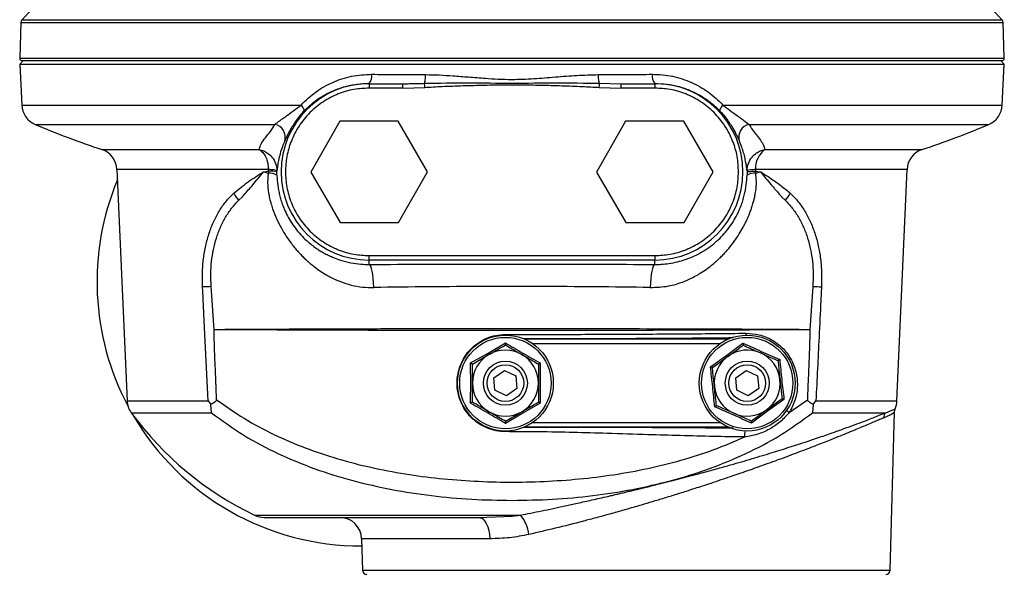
# Model space of a CAD drawing. Header units: millimetres. Extents: x 265 to 1951, y 68 to 1428.
# Tile 33 of 38: x 1127 to 1351, y 806 to 931. Entities that reach past the tile are written whole.
import ezdxf

# ---------------------------------------------------------------- set-up
doc = ezdxf.new("R2010")
doc.units = ezdxf.units.MM

msp = doc.modelspace()

# ---------------------------------------------------------------- linework, layer by layer
at = {"color": 7, "linetype": 'Continuous', "lineweight": 25}
for p, q in [((1127.01, 930.13), (1126.73, 922.02)), ((1350.69, 922.02), (1350.41, 930.13)), ((1127.51, 921.5), (1126.77, 920.7)), ((1126.77, 920.7), (1127.18, 911.38)), ((1126.77, 920.7), (1238.71, 920.7)), ((1238.71, 920.7), (1350.64, 920.7)), ((1350.64, 920.7), (1349.91, 921.5)), ((1350.24, 911.38), (1350.64, 920.7)), ((1206.21, 916.28), (1213.84, 916.22)), ((1206.21, 916.28), (1206.21, 916.22)), ((1206.21, 916.22), (1206.21, 915.22)), ((1206.21, 916.22), (1213.84, 916.22)), ((1258.61, 916.33), (1263.57, 916.22)), ((1263.57, 916.22), (1271.21, 916.28)), ((1263.57, 916.22), (1271.21, 916.22)), ((1271.21, 916.28), (1271.21, 916.22)), ((1271.21, 916.22), (1271.21, 915.22)), ((1213.84, 915.22), (1206.21, 915.22)), ((1213.84, 915.22), (1218.87, 915.39)), ((1258.55, 915.39), (1263.57, 915.22)), ((1271.21, 915.22), (1263.57, 915.22)), ((1199.54, 907.68), (1192.93, 896.16)), ((1212.82, 907.72), (1199.54, 907.68)), ((1219.49, 896.24), (1212.82, 907.72)), ((1264.54, 907.68), (1257.93, 896.16)), ((1277.82, 907.72), (1264.54, 907.68)), ((1284.49, 896.24), (1277.82, 907.72)), ((1148.85, 896.73), (1151.14, 844.19)), ((1182.2, 896.2), (1183.31, 896.37)), ((1182.2, 896.2), (1183.26, 895.93)), ((1183.31, 896.37), (1183.26, 895.93)), ((1183.31, 896.37), (1183.31, 896.73)), ((1185.23, 896.45), (1185.13, 896.52)), ((1185.23, 896.51), (1185.23, 896.45)), ((1185.23, 896.16), (1185.23, 896.45)), ((1185.24, 895.46), (1185.23, 896.16)), ((1192.93, 896.16), (1199.6, 884.68)), ((1212.88, 884.72), (1219.49, 896.24)), ((1257.93, 896.16), (1264.6, 884.68)), ((1277.88, 884.72), (1284.49, 896.24)), ((1292.19, 896.16), (1292.18, 895.46)), ((1292.29, 896.52), (1292.19, 896.45)), ((1292.19, 896.45), (1292.19, 896.51)), ((1292.19, 896.45), (1292.19, 896.2)), ((1292.19, 896.2), (1292.19, 896.16)), ((1294.11, 896.73), (1294.11, 896.37)), ((1294.11, 896.37), (1294.15, 895.93)), ((1294.11, 896.37), (1295.22, 896.2)), ((1294.15, 895.93), (1295.22, 896.2)), ((1326.27, 844.19), (1328.57, 896.73)), ((1176.54, 889.74), (1177.4, 890.55)), ((1300.02, 890.55), (1300.88, 889.74)), ((1199.6, 884.68), (1212.88, 884.72)), ((1264.6, 884.68), (1277.88, 884.72)), ((1206.21, 877.17), (1271.21, 877.17)), ((1206.21, 876.17), (1206.21, 877.17)), ((1271.21, 876.17), (1206.21, 876.17)), ((1206.21, 875.16), (1206.21, 876.17)), ((1271.21, 877.17), (1271.21, 876.17)), ((1271.21, 875.16), (1271.21, 876.17)), ((1170.95, 860.34), (1170.28, 870.2)), ((1307.13, 870.17), (1306.47, 860.34)), ((1171.75, 860.34), (1170.95, 860.34)), ((1171.75, 860.34), (1171.75, 860.34)), ((1306.47, 860.34), (1305.67, 860.34)), ((1305.67, 860.34), (1305.67, 860.34)), ((1233.26, 855.04), (1237.21, 857.35)), ((1287.56, 854.58), (1291.24, 857.29)), ((1229.29, 852.77), (1233.26, 855.04)), ((1283.85, 851.9), (1287.56, 854.58)), ((1234.6, 849.43), (1236.97, 851.08)), ((1236.97, 851.08), (1239.58, 849.84)), ((1289.6, 849.43), (1291.97, 851.08)), ((1291.97, 851.08), (1294.58, 849.84)), ((1234.83, 846.56), (1234.6, 849.43)), ((1239.58, 849.84), (1239.82, 846.96)), ((1289.83, 846.56), (1289.6, 849.43)), ((1294.58, 849.84), (1294.82, 846.96)), ((1239.82, 846.96), (1237.44, 845.32)), ((1294.82, 846.96), (1292.44, 845.32)), ((1237.44, 845.32), (1234.83, 846.56)), ((1292.44, 845.32), (1289.83, 846.56)), ((1300.57, 844.49), (1296.86, 841.82)), ((1301.76, 841.52), (1305.89, 844.43)), ((1169.58, 844.19), (1170.21, 843.35)), ((1170.33, 841.45), (1170.21, 843.35)), ((1245.13, 843.62), (1241.16, 841.36)), ((1307.21, 843.35), (1307.09, 841.45)), ((1307.21, 843.35), (1307.84, 844.19)), ((1325.68, 841.61), (1325.85, 842.37)), ((1241.16, 841.36), (1237.21, 839.05)), ((1296.86, 841.82), (1293.18, 839.1)), ((1307.09, 841.45), (1323.61, 841.45)), ((1324.73, 805.67), (1325.68, 841.62)), ((1231.07, 817.7), (1238.71, 818)), ((1238.71, 818), (1240.66, 818.19)), ((1204.5, 812.83), (1204.68, 805.67))]:
    msp.add_line(p, q, dxfattribs=at)
at = {"color": 8, "linetype": 'Continuous', "lineweight": 25}
for p, q in [((1127.01, 930.13), (1238.71, 930.13)), ((1127.27, 930.76), (1350.15, 930.76)), ((1238.71, 930.13), (1350.41, 930.13)), ((1126.73, 922.02), (1350.69, 922.02)), ((1127.18, 911.38), (1190.72, 911.38)), ((1286.7, 911.38), (1350.24, 911.38)), ((1130.24, 906.99), (1184.76, 906.99)), ((1292.66, 906.99), (1347.18, 906.99)), ((1145.44, 901.26), (1181.21, 901.26)), ((1296.21, 901.26), (1331.98, 901.26)), ((1183.31, 896.73), (1148.85, 896.73)), ((1328.57, 896.73), (1294.11, 896.73)), ((1237.22, 859.1), (1237.22, 859.26)), ((1241.47, 858.23), (1287.95, 858.23)), ((1243.31, 857.23), (1286.11, 857.23)), ((1151.14, 844.19), (1169.58, 844.19)), ((1307.84, 844.19), (1326.27, 844.19)), ((1152.11, 841.45), (1170.33, 841.45)), ((1287.95, 838.16), (1241.47, 838.16)), ((1286.11, 839.16), (1243.31, 839.16)), ((1237.22, 837.17), (1237.22, 837.3)), ((1180.16, 818.19), (1240.66, 818.19)), ((1233.65, 812.83), (1204.5, 812.83)), ((1204.68, 805.67), (1324.73, 805.67))]:
    msp.add_line(p, q, dxfattribs=at)
at = {"color": 7, "linetype": 'Continuous', "lineweight": 25, "flags": 128}
for points in [[(1190.72, 911.38), (1190.91, 911.15), (1191.07, 910.93), (1191.2, 910.71), (1191.3, 910.51), (1191.36, 910.33), (1191.39, 910.17), (1191.38, 910.04), (1191.33, 909.94)], [(1286.09, 909.94), (1286.04, 910.04), (1286.03, 910.17), (1286.06, 910.33), (1286.12, 910.51), (1286.22, 910.71), (1286.35, 910.93), (1286.51, 911.15), (1286.7, 911.38)], [(1207.28, 869.93), (1207.24, 870.97), (1207.16, 871.95), (1207.05, 872.84), (1206.92, 873.62), (1206.76, 874.26), (1206.59, 874.74), (1206.4, 875.04), (1206.21, 875.16)], [(1271.21, 875.16), (1271.02, 875.04), (1270.83, 874.74), (1270.66, 874.26), (1270.5, 873.62), (1270.37, 872.84), (1270.26, 871.95), (1270.18, 870.97), (1270.13, 869.93)], [(1169.58, 844.19), (1168.84, 859.22), (1168.45, 867.25), (1168.35, 869.34), (1168.32, 869.89), (1168.31, 870.05), (1168.31, 870.1), (1168.31, 870.13)], [(1231.07, 817.7), (1231.56, 817.61), (1232.04, 817.33), (1232.48, 816.88), (1232.87, 816.28), (1233.19, 815.54), (1233.43, 814.7), (1233.59, 813.79), (1233.65, 812.83)]]:
    msp.add_lwpolyline(points, dxfattribs=at)
at = {"color": 7, "linetype": 'Continuous', "lineweight": 25}
for centre, radius in [((1237.21, 848.2), 10.9), ((1237.21, 848.2), 10.39), ((1292.21, 848.2), 10.9), ((1292.21, 848.2), 10.39), ((1237.21, 848.2), 5), ((1237.21, 848.2), 4.17), ((1292.21, 848.2), 5), ((1292.21, 848.2), 4.17)]:
    msp.add_circle(centre, radius, dxfattribs=at)
for centre, radius, start, end in [((1231.52, 837.32), 140, 134.7671, 138.131), ((1245.9, 837.32), 140, 41.869, 45.2329), ((1128.01, 930.1), 1, 138.131, 178), ((1349.41, 930.1), 1, 2, 41.869), ((1127.23, 922), 0.5, 178, 270), ((1350.19, 922), 0.5, 270, 2), ((1204.39, 917.89), 2.44, 318.3415, 11.0756), ((1273.03, 917.89), 2.44, 168.9244, 221.6585), ((1206.21, 896.2), 20.03, 90, 270), ((1271.21, 896.2), 20.03, 270, 90), ((1132.18, 911.6), 5, 182.5, 247.1475), ((1345.24, 911.6), 5, 292.8525, 357.5), ((1212.57, 1102.35), 212, 247.1475, 251.5397), ((1184.17, 904.08), 2.97, 342.7078, 78.4058), ((1293.25, 904.08), 2.97, 101.5942, 197.2922), ((1264.85, 1102.35), 212, 288.4603, 292.8525), ((1143.85, 896.52), 5, 2.5, 71.5397), ((1299.38, 897.04), 5.28, 126.854, 183.2791), ((1333.56, 896.52), 5, 108.4603, 177.5), ((1183.56, 892.77), 3.17, 57.978, 95.2697), ((1183.55, 889.68), 6.7, 75.4791, 92.037), ((1293.86, 892.77), 3.17, 84.7311, 122.0152), ((1204.31, 871.2), 60, 157.3067, 207.9992), ((1182.22, 894.85), 7.65, 207.3222, 221.9822), ((1295.2, 894.85), 7.65, 318.026, 332.693), ((1161.75, 1074.32), 204.3, 271.8394, 272.3938), ((1317.3, 1104.06), 234.11, 267.51, 267.994), ((1237.21, 848.2), 7.5, 60, 120), ((1292.21, 848.2), 7.5, 66.1052, 126.1052), ((1237.21, 848.2), 7.5, 120, 180), ((1237.21, 848.2), 7.5, 0, 60), ((1292.21, 848.2), 7.5, 126.1052, 186.1052), ((1292.21, 848.2), 7.5, 6.1052, 66.1052), ((1292.21, 848.2), 7.5, 306.1052, 6.1052), ((1237.21, 848.2), 7.5, 180, 240), ((1237.21, 848.2), 7.5, 300, 0), ((1292.21, 848.2), 7.5, 186.1052, 246.1052), ((1156.14, 844.41), 5, 182.5, 216.2821), ((1292.21, 848.2), 7.5, 246.1052, 306.1052), ((1321.28, 844.41), 5, 336.0404, 357.5), ((1212.57, 885.83), 75, 216.2821, 244.4028), ((1204.31, 871.2), 60, 210.3808, 270.2194), ((1237.21, 848.2), 7.5, 240, 300), ((1325.25, 840.34), 1.98, 145.8488, 180.6114), ((1182.32, 822.7), 5, 244.4028, 270), ((1199.5, 812.7), 5, 1.5, 90), ((1233.93, 812.65), 8.72, 7.6619, 39.453), ((1205.68, 805.7), 1, 181.5, 270), ((1323.74, 805.7), 1, 270, 358.5)]:
    msp.add_arc(centre, radius, start, end, dxfattribs=at)
at = {"color": 8, "linetype": 'Continuous', "lineweight": 25}
msp.add_arc((1295.19, 859.52), 3.27, 179.9528, 187.5334, dxfattribs=at)
at = {"color": 7, "linetype": 'Continuous', "lineweight": 25}
for points, knots in [([(1127.23, 921.5), (1127.31, 921.5), (1127.49, 921.5), (1128.96, 921.5), (1131.38, 921.5), (1134.91, 921.5), (1139.54, 921.5), (1145.26, 921.5), (1152.02, 921.5), (1159.74, 921.5), (1168.3, 921.5), (1177.56, 921.5), (1187.37, 921.5), (1197.54, 921.5), (1207.9, 921.5), (1218.29, 921.5), (1228.57, 921.5), (1235.37, 921.5), (1238.71, 921.5)], [0, 0, 0, 0, 0.057284, 0.116497, 0.177468, 0.239987, 0.303803, 0.368625, 0.434137, 0.5, 0.565863, 0.631375, 0.696197, 0.760013, 0.822532, 0.883503, 0.942716, 1, 1, 1, 1]), ([(1238.71, 921.5), (1242.05, 921.5), (1248.85, 921.5), (1259.13, 921.5), (1269.52, 921.5), (1279.88, 921.5), (1290.05, 921.5), (1299.85, 921.5), (1309.12, 921.5), (1317.68, 921.5), (1325.4, 921.5), (1332.16, 921.5), (1337.88, 921.5), (1342.51, 921.5), (1346.03, 921.5), (1348.46, 921.5), (1349.93, 921.5), (1350.1, 921.5), (1350.19, 921.5)], [0, 0, 0, 0, 0.057284, 0.116497, 0.177468, 0.239987, 0.303803, 0.368625, 0.434137, 0.5, 0.565863, 0.631375, 0.696197, 0.760013, 0.822532, 0.883503, 0.942716, 1, 1, 1, 1]), ([(1190.72, 911.38), (1191.8, 912.41), (1193.95, 914.49), (1197.88, 916.66), (1202.18, 918.11), (1205.24, 918.28), (1206.78, 918.36)], [0, 0, 0, 0, 0.248738, 0.497606, 0.748347, 1, 1, 1, 1]), ([(1206.78, 918.36), (1208.81, 918.35), (1212.86, 918.32), (1216.99, 918.3), (1219.05, 918.29)], [0, 0, 0, 0, 0.5014913, 1, 1, 1, 1]), ([(1218.81, 916.33), (1218.85, 916.42), (1218.92, 916.61), (1218.99, 917.11), (1219.04, 917.68), (1219.05, 918.09), (1219.05, 918.29)], [0, 0, 0, 0, 0.254201, 0.514036, 0.766329, 1, 1, 1, 1]), ([(1219.05, 918.29), (1220.09, 918.27), (1222.16, 918.23), (1225.43, 918.02), (1228.93, 917.75), (1232.35, 917.47), (1235.64, 917.25), (1237.66, 917.22), (1238.71, 917.2)], [0, 0, 0, 0, 0.159499, 0.319375, 0.499964, 0.694841, 0.840505, 1, 1, 1, 1]), ([(1238.71, 917.2), (1240.36, 917.24), (1243.66, 917.33), (1248.58, 917.76), (1253.49, 918.15), (1256.74, 918.24), (1258.37, 918.29)], [0, 0, 0, 0, 0.249748, 0.500037, 0.750258, 1, 1, 1, 1]), ([(1258.37, 918.29), (1260.43, 918.3), (1264.56, 918.32), (1268.61, 918.35), (1270.64, 918.36)], [0, 0, 0, 0, 0.498613, 1, 1, 1, 1]), ([(1258.61, 916.33), (1258.57, 916.42), (1258.5, 916.61), (1258.43, 917.11), (1258.38, 917.68), (1258.37, 918.09), (1258.37, 918.29)], [0, 0, 0, 0, 0.254193, 0.514016, 0.766308, 1, 1, 1, 1]), ([(1270.64, 918.36), (1271.41, 918.34), (1272.96, 918.31), (1275.97, 917.82), (1279.56, 916.66), (1283.48, 914.48), (1285.63, 912.41), (1286.7, 911.38)], [0, 0, 0, 0, 0.126448, 0.253914, 0.503449, 0.752608, 1, 1, 1, 1]), ([(1191.33, 909.94), (1191.76, 910.37), (1192.73, 911.34), (1194.22, 912.5), (1195.63, 913.42), (1196.69, 914), (1197.45, 914.37), (1198.32, 914.76), (1199.37, 915.16), (1200.7, 915.58), (1202.04, 915.89), (1203.41, 916.12), (1204.82, 916.26), (1205.75, 916.27), (1206.21, 916.28)], [0, 0, 0, 0, 0.110094, 0.248015, 0.342779, 0.415851, 0.467262, 0.497034, 0.587479, 0.671191, 0.748191, 0.835341, 0.919268, 1, 1, 1, 1]), ([(1213.84, 916.22), (1213.94, 916.22), (1214.1, 916.22), (1214.39, 916.22), (1214.82, 916.23), (1215.58, 916.24), (1216.95, 916.26), (1218.08, 916.3), (1218.81, 916.33)], [0, 0, 0, 0, 0.054917, 0.098076, 0.175172, 0.312931, 0.559223, 1, 1, 1, 1]), ([(1218.81, 916.33), (1222.13, 916.38), (1228.76, 916.49), (1238.71, 916.29), (1248.66, 916.49), (1255.29, 916.38), (1258.61, 916.33)], [0, 0, 0, 0, 0.250277, 0.500005, 0.749703, 1, 1, 1, 1]), ([(1218.87, 915.39), (1218.87, 915.49), (1218.85, 915.69), (1218.84, 915.97), (1218.82, 916.2), (1218.82, 916.29), (1218.81, 916.33)], [0, 0, 0, 0, 0.244165, 0.499991, 0.755822, 1, 1, 1, 1]), ([(1258.55, 915.39), (1258.55, 915.49), (1258.57, 915.69), (1258.58, 915.97), (1258.6, 916.2), (1258.6, 916.29), (1258.61, 916.33)], [0, 0, 0, 0, 0.244169, 0.499998, 0.755829, 1, 1, 1, 1]), ([(1271.21, 916.28), (1272.15, 916.25), (1274.02, 916.19), (1276.77, 915.61), (1278.64, 914.96), (1279.75, 914.47), (1280.16, 914.28), (1280.84, 913.94), (1281.82, 913.4), (1282.92, 912.68), (1283.94, 911.92), (1284.76, 911.23), (1285.47, 910.57), (1285.89, 910.14), (1286.09, 909.94)], [0, 0, 0, 0, 0.165878, 0.330356, 0.50368, 0.522245, 0.550005, 0.586967, 0.659674, 0.753127, 0.825584, 0.890888, 0.94903, 1, 1, 1, 1]), ([(1206.21, 915.22), (1205.05, 915.16), (1202.66, 915.04), (1199.11, 913.98), (1195.7, 912.22), (1192.66, 909.75), (1190.59, 907.2), (1189.29, 904.97), (1188.25, 902.68), (1187.4, 899.75), (1187.08, 896.2), (1187.4, 892.65), (1188.42, 889.1), (1190.19, 885.69), (1192.66, 882.65), (1195.2, 880.58), (1197.44, 879.28), (1199.73, 878.24), (1202.66, 877.36), (1205.05, 877.23), (1206.21, 877.17)], [0, 0, 0, 0, 0.058248, 0.119986, 0.18429, 0.249959, 0.315627, 0.347816, 0.380014, 0.441752, 0.5, 0.558248, 0.619986, 0.68429, 0.749959, 0.815627, 0.847816, 0.880014, 0.941752, 1, 1, 1, 1]), ([(1218.87, 915.39), (1220.18, 915.47), (1223.08, 915.63), (1227.63, 915.79), (1232.32, 915.92), (1236.75, 915.99), (1240.95, 915.98), (1245.34, 915.91), (1249.96, 915.78), (1254.43, 915.62), (1257.26, 915.47), (1258.55, 915.39)], [0, 0, 0, 0, 0.09915, 0.219159, 0.34422, 0.454007, 0.553392, 0.662104, 0.785548, 0.902936, 1, 1, 1, 1]), ([(1290.24, 896.2), (1290.17, 897.36), (1290.05, 899.75), (1288.99, 903.3), (1287.23, 906.71), (1284.76, 909.75), (1282.21, 911.81), (1279.98, 913.12), (1277.69, 914.16), (1274.76, 915.04), (1272.37, 915.16), (1271.21, 915.22)], [0, 0, 0, 0, 0.116497, 0.239972, 0.36858, 0.499917, 0.631255, 0.695633, 0.760028, 0.883503, 1, 1, 1, 1]), ([(1184.76, 906.99), (1184.87, 907.07), (1185.09, 907.22), (1185.5, 907.53), (1186, 907.9), (1186.65, 908.38), (1187.66, 909.11), (1189.02, 910.09), (1190.16, 910.96), (1190.72, 911.38)], [0, 0, 0, 0, 0.083642, 0.174598, 0.273025, 0.388457, 0.529567, 0.771753, 1, 1, 1, 1]), ([(1191.33, 909.94), (1190.98, 909.55), (1190.29, 908.78), (1189.39, 907.57), (1188.65, 906.44), (1188.08, 905.43), (1187.44, 904.18), (1187.18, 903.6), (1187, 903.2)], [0, 0, 0, 0, 0.149363, 0.29695, 0.447655, 0.578222, 0.704412, 1, 1, 1, 1]), ([(1286.09, 909.94), (1286.44, 909.55), (1287.13, 908.78), (1288.02, 907.58), (1288.76, 906.45), (1289.34, 905.43), (1289.8, 904.53), (1290.17, 903.74), (1290.34, 903.38), (1290.42, 903.2)], [0, 0, 0, 0, 0.148988, 0.295373, 0.445777, 0.576481, 0.703706, 0.852678, 1, 1, 1, 1]), ([(1286.7, 911.38), (1287.25, 910.96), (1288.39, 910.1), (1289.72, 909.14), (1290.74, 908.41), (1291.72, 907.67), (1292.28, 907.26), (1292.66, 906.99)], [0, 0, 0, 0, 0.227178, 0.469355, 0.59761, 0.727468, 1, 1, 1, 1]), ([(1181.21, 901.26), (1181.33, 901.7), (1181.58, 902.6), (1182.58, 903.95), (1183.81, 905.36), (1184.44, 906.44), (1184.76, 906.99)], [0, 0, 0, 0, 0.248657, 0.498441, 0.74899, 1, 1, 1, 1]), ([(1292.66, 906.99), (1292.89, 906.56), (1293.37, 905.71), (1294.34, 904.55), (1295.24, 903.42), (1295.95, 902.32), (1296.13, 901.6), (1296.21, 901.26)], [0, 0, 0, 0, 0.196332, 0.38786, 0.601682, 0.807092, 1, 1, 1, 1]), ([(1187, 903.2), (1186.82, 902.78), (1186.44, 901.91), (1185.95, 900.32), (1185.59, 898.79), (1185.36, 897.43), (1185.27, 896.78), (1185.23, 896.45)], [0, 0, 0, 0, 0.191386, 0.400269, 0.604685, 0.80155, 1, 1, 1, 1]), ([(1292.19, 896.45), (1292.15, 896.72), (1292.08, 897.25), (1291.91, 898.33), (1291.66, 899.54), (1291.31, 900.86), (1290.88, 902.15), (1290.56, 902.86), (1290.42, 903.2)], [0, 0, 0, 0, 0.1641811, 0.3292081, 0.5000697, 0.6661958, 0.8428898, 1, 1, 1, 1]), ([(1181.21, 901.26), (1181.54, 901.17), (1182.19, 901), (1183.2, 900.45), (1184.22, 899.54), (1185.05, 898.16), (1185.17, 897.06), (1185.23, 896.51)], [0, 0, 0, 0, 0.148665, 0.299124, 0.50213, 0.752148, 1, 1, 1, 1]), ([(1292.19, 896.51), (1292.19, 896.53), (1292.19, 897.07), (1292.4, 898.17), (1293.2, 899.54), (1294.22, 900.45), (1295.22, 901), (1295.88, 901.17), (1296.21, 901.26)], [0, 0, 0, 0, 0.005145, 0.24791, 0.497904, 0.700921, 0.851355, 1, 1, 1, 1]), ([(1175.43, 891.34), (1176.49, 892.22), (1178.6, 893.97), (1181, 895.46), (1182.2, 896.2)], [0, 0, 0, 0, 0.499894, 1, 1, 1, 1]), ([(1177.4, 890.55), (1177.4, 890.55), (1177.4, 890.55), (1177.4, 890.55), (1177.4, 890.56), (1177.41, 890.56), (1177.43, 890.59), (1177.53, 890.7), (1178.3, 891.6), (1179.87, 893.36), (1181.39, 895.21), (1182.2, 896.2)], [0, 0, 0, 0, 0.000009, 0.000082, 0.00028, 0.001034, 0.004017, 0.015821, 0.062694, 0.500142, 1, 1, 1, 1]), ([(1183.26, 895.93), (1183.26, 895.93), (1183.26, 895.93), (1183.26, 895.93), (1183.26, 895.93), (1183.26, 895.93), (1183.26, 895.92), (1183.26, 895.88), (1183.24, 895.71), (1183.2, 895.43), (1183.18, 895.17), (1183.16, 894.96), (1183.14, 894.59), (1183.12, 894.12), (1183.13, 893.53), (1183.15, 892.89), (1183.23, 892.05), (1183.36, 891.2), (1183.5, 890.48), (1183.67, 889.77), (1183.91, 888.89), (1184.37, 887.44), (1185.12, 885.56), (1186.06, 883.7), (1186.92, 882.23), (1187.64, 881.12), (1188.39, 880.07), (1189.14, 879.11), (1189.89, 878.23), (1190.63, 877.42), (1191.41, 876.64), (1192.21, 875.9), (1193, 875.22), (1193.97, 874.46), (1195.09, 873.65), (1196.27, 872.91), (1198.53, 871.66), (1201.29, 870.58), (1204.7, 869.96), (1206.42, 869.94), (1207.28, 869.93)], [0, 0, 0, 0, 0, 0.000003, 0.000012, 0.000044, 0.000169, 0.000662, 0.002625, 0.013801, 0.022248, 0.023054, 0.030045, 0.05093, 0.060063, 0.077207, 0.102568, 0.128701, 0.147696, 0.164595, 0.189617, 0.222912, 0.28758, 0.349442, 0.383127, 0.416279, 0.448348, 0.479243, 0.506532, 0.533647, 0.560607, 0.587426, 0.614122, 0.637509, 0.678702, 0.716142, 0.741101, 0.870758, 0.935307, 1, 1, 1, 1]), ([(1185.13, 896.52), (1184.95, 896.56), (1184.6, 896.64), (1183.74, 896.7), (1183.31, 896.73)], [0, 0, 0, 0, 0.504125, 1, 1, 1, 1]), ([(1270.13, 869.93), (1271.53, 869.97), (1274.03, 870.05), (1277.21, 871.01), (1279.4, 871.96), (1280.74, 872.68), (1281.84, 873.34), (1283, 874.11), (1284.21, 875.04), (1285.21, 875.9), (1285.99, 876.63), (1286.75, 877.39), (1287.48, 878.17), (1287.97, 878.75), (1288.61, 879.52), (1289.38, 880.54), (1290.41, 882.06), (1291.13, 883.3), (1291.59, 884.18), (1291.89, 884.77), (1292.2, 885.42), (1292.49, 886.08), (1292.79, 886.81), (1293.08, 887.58), (1293.33, 888.34), (1293.52, 888.95), (1293.65, 889.43), (1293.77, 889.86), (1293.88, 890.32), (1293.97, 890.78), (1294.07, 891.3), (1294.23, 892.35), (1294.35, 893.9), (1294.22, 895.29), (1294.15, 895.93)], [0, 0, 0, 0, 0.104779, 0.186726, 0.246587, 0.283251, 0.299579, 0.342027, 0.386284, 0.41246, 0.439055, 0.465536, 0.491783, 0.517872, 0.52137, 0.565852, 0.612717, 0.658583, 0.673906, 0.688973, 0.7093, 0.729437, 0.745329, 0.771932, 0.794291, 0.810154, 0.824102, 0.835363, 0.847502, 0.863053, 0.874453, 0.892328, 0.950188, 1, 1, 1, 1]), ([(1271.21, 877.17), (1272.37, 877.23), (1274.76, 877.36), (1278.31, 878.42), (1281.72, 880.18), (1284.76, 882.65), (1286.82, 885.19), (1288.13, 887.43), (1289.17, 889.72), (1290.05, 892.65), (1290.17, 895.04), (1290.24, 896.2)], [0, 0, 0, 0, 0.116497, 0.239972, 0.36858, 0.499917, 0.631255, 0.695633, 0.760028, 0.883503, 1, 1, 1, 1]), ([(1292.19, 896.16), (1292.22, 896.18), (1292.29, 896.22), (1292.69, 896.28), (1293.29, 896.33), (1293.84, 896.36), (1294.11, 896.37)], [0, 0, 0, 0, 0.24694, 0.499991, 0.753047, 1, 1, 1, 1]), ([(1294.11, 896.73), (1293.68, 896.7), (1292.82, 896.64), (1292.47, 896.56), (1292.29, 896.52)], [0, 0, 0, 0, 0.495987, 1, 1, 1, 1]), ([(1295.22, 896.2), (1296.03, 895.21), (1297.04, 893.97), (1298.12, 892.74), (1298.51, 892.28), (1299.01, 891.71), (1299.51, 891.14), (1299.89, 890.7), (1299.99, 890.59), (1300.01, 890.56), (1300.02, 890.55), (1300.02, 890.55), (1300.02, 890.55), (1300.02, 890.55), (1300.02, 890.55), (1300.02, 890.55)], [0, 0, 0, 0, 0.499907, 0.624935, 0.66876, 0.749959, 0.937306, 0.984167, 0.995973, 0.998957, 0.999716, 0.999917, 0.999973, 0.99999, 1, 1, 1, 1]), ([(1295.22, 896.2), (1296, 895.72), (1297.6, 894.74), (1299.86, 893.13), (1301.28, 891.94), (1301.99, 891.35)], [0, 0, 0, 0, 0.325886, 0.665269, 1, 1, 1, 1]), ([(1185.24, 895.46), (1185.25, 895.1), (1185.29, 894.37), (1185.41, 893.26), (1185.59, 892.11), (1185.84, 890.94), (1186.16, 889.76), (1186.55, 888.6), (1187.32, 886.71), (1188.44, 884.68), (1190.02, 882.6), (1191.2, 881.31), (1192.34, 880.26), (1193.38, 879.4), (1194.39, 878.69), (1195.32, 878.11), (1196.18, 877.62), (1197.13, 877.15), (1198.29, 876.64), (1199.93, 876.04), (1202, 875.52), (1204.2, 875.2), (1205.58, 875.17), (1206.21, 875.16)], [0, 0, 0, 0, 0.032273, 0.066849, 0.103946, 0.143741, 0.183887, 0.227998, 0.269001, 0.385711, 0.443267, 0.503123, 0.54117, 0.581249, 0.623457, 0.6511, 0.680908, 0.712894, 0.747068, 0.796952, 0.872981, 0.942824, 1, 1, 1, 1]), ([(1271.21, 875.16), (1271.7, 875.17), (1272.76, 875.18), (1274.49, 875.37), (1276.3, 875.72), (1277.92, 876.2), (1279.32, 876.71), (1280.56, 877.27), (1281.75, 877.9), (1283.07, 878.71), (1284.49, 879.74), (1286.48, 881.5), (1288.18, 883.53), (1289.53, 885.68), (1290.27, 887.15), (1290.81, 888.46), (1291.22, 889.64), (1291.65, 891.21), (1292.04, 893.13), (1292.13, 894.72), (1292.18, 895.46)], [0, 0, 0, 0, 0.044795, 0.097184, 0.159715, 0.214108, 0.251702, 0.296513, 0.337328, 0.37417, 0.43647, 0.494204, 0.611109, 0.668964, 0.728069, 0.767051, 0.809574, 0.854699, 0.932509, 1, 1, 1, 1]), ([(1168.31, 870.13), (1168.28, 871.19), (1168.24, 873.31), (1168.5, 876.44), (1169.01, 879.45), (1169.79, 882.31), (1170.82, 884.96), (1172.12, 887.37), (1173.63, 889.54), (1174.83, 890.74), (1175.43, 891.34)], [0, 0, 0, 0, 0.125086, 0.250294, 0.374652, 0.498643, 0.624023, 0.749351, 0.873705, 1, 1, 1, 1]), ([(1170.28, 870.2), (1170.24, 871.14), (1170.16, 873.03), (1170.34, 875.83), (1170.76, 878.56), (1171.43, 881.17), (1172.35, 883.63), (1173.52, 885.91), (1174.9, 887.98), (1175.99, 889.15), (1176.54, 889.74)], [0, 0, 0, 0, 0.121398, 0.244086, 0.366961, 0.490051, 0.615289, 0.742748, 0.871346, 1, 1, 1, 1]), ([(1300.88, 889.74), (1301.42, 889.15), (1302.51, 887.98), (1303.9, 885.92), (1305.06, 883.64), (1305.98, 881.17), (1306.66, 878.55), (1307.08, 875.82), (1307.26, 873.01), (1307.17, 871.11), (1307.13, 870.17)], [0, 0, 0, 0, 0.1283869, 0.2566752, 0.3832274, 0.5086724, 0.6327, 0.755203, 0.8780813, 1, 1, 1, 1]), ([(1301.99, 891.35), (1302.59, 890.74), (1303.79, 889.54), (1305.3, 887.37), (1306.59, 884.96), (1307.63, 882.3), (1308.41, 879.44), (1308.92, 876.42), (1309.18, 873.29), (1309.13, 871.16), (1309.11, 870.09)], [0, 0, 0, 0, 0.126325, 0.250717, 0.375411, 0.50043, 0.625142, 0.749199, 0.874524, 1, 1, 1, 1]), ([(1206.21, 875.16), (1210.51, 875.18), (1219.11, 875.22), (1232.14, 875.24), (1245.19, 875.24), (1258.26, 875.22), (1266.88, 875.18), (1271.21, 875.16)], [0, 0, 0, 0, 0.200165, 0.399523, 0.598893, 0.798902, 1, 1, 1, 1]), ([(1270.13, 869.93), (1265.95, 869.98), (1257.6, 870.08), (1244.97, 870.15), (1232.36, 870.15), (1219.76, 870.08), (1211.45, 869.98), (1207.28, 869.93)], [0, 0, 0, 0, 0.201199, 0.401307, 0.600435, 0.799647, 1, 1, 1, 1]), ([(1309.11, 870.09), (1309.11, 870.06), (1309.09, 869.76), (1309.04, 868.73), (1308.86, 864.94), (1308.45, 856.61), (1308.08, 849), (1307.84, 844.19)], [0, 0, 0, 0, 0.003864, 0.034466, 0.119632, 0.442059, 1, 1, 1, 1]), ([(1171.53, 844.43), (1171.46, 845.87), (1171.35, 848.54), (1171.19, 852.53), (1171.02, 856.4), (1170.97, 859.03), (1170.95, 860.34)], [0, 0, 0, 0, 0.271417, 0.503636, 0.752712, 1, 1, 1, 1]), ([(1305.67, 860.34), (1301.35, 860.37), (1292.74, 860.41), (1279.47, 860.47), (1266.06, 860.5), (1252.49, 860.53), (1238.8, 860.54), (1225.08, 860.53), (1211.42, 860.5), (1197.94, 860.47), (1184.65, 860.41), (1176.05, 860.37), (1171.75, 860.34)], [0, 0, 0, 0, 0.100449, 0.200337, 0.299739, 0.399184, 0.499198, 0.599508, 0.699814, 0.799981, 0.899866, 1, 1, 1, 1]), ([(1305.67, 860.34), (1304.07, 860.33), (1300.64, 860.3), (1295.42, 860.28), (1290.1, 860.25), (1284.87, 860.23), (1279.57, 860.21), (1274.25, 860.2), (1267.49, 860.18), (1259.21, 860.17), (1249.16, 860.16), (1238.32, 860.16), (1227.04, 860.16), (1215.64, 860.17), (1204.44, 860.19), (1193.44, 860.23), (1182.43, 860.27), (1175.33, 860.31), (1171.75, 860.34)], [0, 0, 0, 0, 0.037365, 0.080116, 0.120409, 0.159178, 0.198811, 0.239682, 0.278267, 0.34911, 0.42276, 0.499218, 0.586469, 0.670053, 0.749969, 0.834601, 0.916594, 1, 1, 1, 1]), ([(1306.47, 860.34), (1306.43, 858.62), (1306.35, 855.17), (1306.12, 849.86), (1305.97, 846.28), (1305.89, 844.43)], [0, 0, 0, 0, 0.324904, 0.650546, 1, 1, 1, 1]), ([(1237.22, 837.17), (1236.5, 837.21), (1235.05, 837.29), (1232.98, 837.95), (1231.06, 838.98), (1229.39, 840.36), (1228.01, 842.04), (1226.99, 843.96), (1226.36, 846.04), (1226.15, 848.2), (1226.36, 850.36), (1226.98, 852.44), (1227.99, 854.36), (1229.36, 856.05), (1231.04, 857.44), (1232.95, 858.47), (1235.04, 859.13), (1236.49, 859.22), (1237.22, 859.26)], [0, 0, 0, 0, 0.062305, 0.12495, 0.187286, 0.249748, 0.312232, 0.374448, 0.436987, 0.499178, 0.561688, 0.624109, 0.686522, 0.749221, 0.811656, 0.874521, 0.937158, 1, 1, 1, 1]), ([(1237.22, 859.26), (1241.81, 859.26), (1251.03, 859.26), (1264.8, 859.32), (1278.49, 859.4), (1287.44, 859.48), (1291.93, 859.53)], [0, 0, 0, 0, 0.248706, 0.4982728, 0.7487031, 1, 1, 1, 1]), ([(1291.93, 859.53), (1292.94, 859.46), (1294.96, 859.33), (1297.8, 858.16), (1300.27, 856.33), (1302.19, 853.85), (1303.4, 850.89), (1303.76, 847.66), (1303.28, 844.39), (1302.27, 842.48), (1301.76, 841.52)], [0, 0, 0, 0, 0.123702, 0.24716, 0.370847, 0.495009, 0.619933, 0.745782, 0.872455, 1, 1, 1, 1]), ([(1233.46, 854.69), (1234.36, 855.22), (1235.66, 855.96), (1236.85, 856.65), (1237.21, 856.86)], [0, 0, 0, 0, 0.699449, 1, 1, 1, 1]), ([(1237.21, 856.86), (1237.21, 856.87), (1237.21, 856.88), (1237.21, 856.99), (1237.21, 857.15), (1237.21, 857.28), (1237.21, 857.35)], [0, 0, 0, 0, 0.230865, 0.499501, 0.749863, 1, 1, 1, 1]), ([(1237.21, 857.35), (1238.52, 856.57), (1241.15, 855.02), (1243.8, 853.52), (1245.13, 852.77)], [0, 0, 0, 0, 0.499536, 1, 1, 1, 1]), ([(1237.21, 856.86), (1237.7, 856.57), (1238.7, 856), (1239.98, 855.26), (1240.74, 854.82), (1240.96, 854.69)], [0, 0, 0, 0, 0.409697, 0.828853, 1, 1, 1, 1]), ([(1287.79, 854.26), (1288.63, 854.87), (1289.84, 855.75), (1290.95, 856.57), (1291.29, 856.81)], [0, 0, 0, 0, 0.699449, 1, 1, 1, 1]), ([(1291.24, 857.29), (1291.24, 857.23), (1291.26, 857.1), (1291.27, 856.94), (1291.28, 856.83), (1291.29, 856.82), (1291.29, 856.81)], [0, 0, 0, 0, 0.250139, 0.500501, 0.769182, 1, 1, 1, 1]), ([(1291.24, 857.29), (1292.62, 856.67), (1295.4, 855.4), (1298.2, 854.19), (1299.6, 853.59)], [0, 0, 0, 0, 0.499536, 1, 1, 1, 1]), ([(1291.29, 856.81), (1291.81, 856.58), (1292.86, 856.11), (1294.21, 855.52), (1295.01, 855.16), (1295.25, 855.06)], [0, 0, 0, 0, 0.409697, 0.828853, 1, 1, 1, 1]), ([(1229.71, 852.53), (1230.2, 852.81), (1231.2, 853.39), (1232.48, 854.13), (1233.24, 854.57), (1233.46, 854.69)], [0, 0, 0, 0, 0.409697, 0.828853, 1, 1, 1, 1]), ([(1240.96, 854.69), (1241.86, 854.17), (1243.16, 853.43), (1244.35, 852.74), (1244.71, 852.53)], [0, 0, 0, 0, 0.699449, 1, 1, 1, 1]), ([(1284.29, 851.71), (1284.75, 852.04), (1285.68, 852.72), (1286.87, 853.59), (1287.58, 854.11), (1287.79, 854.26)], [0, 0, 0, 0, 0.409697, 0.828853, 1, 1, 1, 1]), ([(1295.25, 855.06), (1296.2, 854.63), (1297.57, 854.03), (1298.83, 853.47), (1299.21, 853.3)], [0, 0, 0, 0, 0.6994489, 1, 1, 1, 1]), ([(1299.21, 853.3), (1299.21, 853.31), (1299.22, 853.31), (1299.32, 853.38), (1299.44, 853.48), (1299.55, 853.55), (1299.6, 853.59)], [0, 0, 0, 0, 0.230865, 0.499501, 0.749863, 1, 1, 1, 1]), ([(1299.6, 853.59), (1299.75, 852.07), (1300.05, 849.04), (1300.4, 846.01), (1300.57, 844.49)], [0, 0, 0, 0, 0.499536, 1, 1, 1, 1]), ([(1229.71, 852.53), (1229.7, 852.53), (1229.69, 852.54), (1229.59, 852.6), (1229.45, 852.68), (1229.34, 852.74), (1229.29, 852.77)], [0, 0, 0, 0, 0.230865, 0.499501, 0.749863, 1, 1, 1, 1]), ([(1229.29, 843.62), (1229.3, 845.15), (1229.33, 848.2), (1229.3, 851.25), (1229.29, 852.77)], [0, 0, 0, 0, 0.499536, 1, 1, 1, 1]), ([(1229.71, 848.2), (1229.71, 849.24), (1229.71, 850.74), (1229.71, 852.11), (1229.71, 852.53)], [0, 0, 0, 0, 0.699449, 1, 1, 1, 1]), ([(1244.71, 852.53), (1244.72, 852.53), (1244.73, 852.54), (1244.83, 852.6), (1244.96, 852.68), (1245.08, 852.74), (1245.13, 852.77)], [0, 0, 0, 0, 0.230865, 0.499501, 0.749863, 1, 1, 1, 1]), ([(1244.71, 852.53), (1244.71, 851.96), (1244.71, 850.81), (1244.71, 849.33), (1244.71, 848.45), (1244.71, 848.2)], [0, 0, 0, 0, 0.409697, 0.828853, 1, 1, 1, 1]), ([(1245.13, 852.77), (1245.12, 851.25), (1245.09, 848.2), (1245.12, 845.15), (1245.13, 843.62)], [0, 0, 0, 0, 0.499536, 1, 1, 1, 1]), ([(1284.29, 851.71), (1284.28, 851.71), (1284.27, 851.72), (1284.17, 851.76), (1284.02, 851.83), (1283.9, 851.88), (1283.85, 851.9)], [0, 0, 0, 0, 0.230865, 0.499501, 0.749863, 1, 1, 1, 1]), ([(1284.82, 842.81), (1284.67, 844.32), (1284.37, 847.36), (1284.02, 850.39), (1283.85, 851.9)], [0, 0, 0, 0, 0.499536, 1, 1, 1, 1]), ([(1284.75, 847.4), (1284.64, 848.44), (1284.48, 849.92), (1284.34, 851.29), (1284.29, 851.71)], [0, 0, 0, 0, 0.699449, 1, 1, 1, 1]), ([(1299.21, 853.3), (1299.27, 852.74), (1299.39, 851.59), (1299.55, 850.12), (1299.64, 849.25), (1299.67, 849)], [0, 0, 0, 0, 0.409697, 0.828853, 1, 1, 1, 1]), ([(1299.67, 849), (1299.78, 847.96), (1299.94, 846.47), (1300.08, 845.1), (1300.13, 844.69)], [0, 0, 0, 0, 0.699449, 1, 1, 1, 1]), ([(1229.71, 843.87), (1229.71, 844.44), (1229.71, 845.59), (1229.71, 847.06), (1229.71, 847.94), (1229.71, 848.2)], [0, 0, 0, 0, 0.409697, 0.828853, 1, 1, 1, 1]), ([(1244.71, 848.2), (1244.71, 847.15), (1244.71, 845.66), (1244.71, 844.28), (1244.71, 843.87)], [0, 0, 0, 0, 0.699449, 1, 1, 1, 1]), ([(1285.21, 843.1), (1285.15, 843.66), (1285.03, 844.8), (1284.87, 846.27), (1284.78, 847.15), (1284.75, 847.4)], [0, 0, 0, 0, 0.409697, 0.8288529, 1, 1, 1, 1]), ([(1170.21, 843.35), (1170.43, 843.5), (1170.77, 843.72), (1171.2, 844.01), (1171.42, 844.17), (1171.5, 844.29), (1171.53, 844.37), (1171.53, 844.41), (1171.53, 844.43)], [0, 0, 0, 0, 0.498336, 0.748716, 0.873976, 0.936891, 0.967676, 1, 1, 1, 1]), ([(1171.53, 844.43), (1173.57, 842.98), (1177.75, 840.01), (1184.53, 836.43), (1191.68, 833.38), (1199, 830.94), (1206.62, 828.98), (1214.33, 827.52), (1222.2, 826.48), (1230.1, 825.87), (1238.06, 825.64), (1246.03, 825.81), (1253.95, 826.36), (1261.84, 827.33), (1269.57, 828.72), (1277.21, 830.6), (1284.6, 832.93), (1289.32, 834.96), (1291.64, 835.96)], [0, 0, 0, 0, 0.061586, 0.12572, 0.186929, 0.250377, 0.311936, 0.375451, 0.437183, 0.500198, 0.562608, 0.625077, 0.6882, 0.750117, 0.813555, 0.875078, 0.938616, 1, 1, 1, 1]), ([(1296.63, 842.14), (1297.47, 842.75), (1298.68, 843.63), (1299.79, 844.45), (1300.13, 844.69)], [0, 0, 0, 0, 0.699449, 1, 1, 1, 1]), ([(1300.13, 844.69), (1300.13, 844.69), (1300.15, 844.68), (1300.25, 844.64), (1300.4, 844.57), (1300.51, 844.52), (1300.57, 844.49)], [0, 0, 0, 0, 0.230869, 0.499512, 0.750083, 1, 1, 1, 1]), ([(1305.89, 844.43), (1305.89, 844.41), (1305.89, 844.37), (1305.92, 844.29), (1306.1, 844.05), (1306.61, 843.77), (1306.99, 843.51), (1307.21, 843.35)], [0, 0, 0, 0, 0.032295, 0.063051, 0.125844, 0.501137, 1, 1, 1, 1]), ([(1229.71, 843.87), (1229.7, 843.87), (1229.69, 843.86), (1229.59, 843.8), (1229.45, 843.72), (1229.34, 843.66), (1229.29, 843.62)], [0, 0, 0, 0, 0.230869, 0.499512, 0.750083, 1, 1, 1, 1]), ([(1237.21, 839.05), (1235.9, 839.82), (1233.27, 841.37), (1230.62, 842.87), (1229.29, 843.62)], [0, 0, 0, 0, 0.499536, 1, 1, 1, 1]), ([(1233.46, 841.7), (1232.55, 842.23), (1231.26, 842.97), (1230.07, 843.66), (1229.71, 843.87)], [0, 0, 0, 0, 0.699449, 1, 1, 1, 1]), ([(1240.96, 841.7), (1241.86, 842.23), (1243.16, 842.97), (1244.35, 843.66), (1244.71, 843.87)], [0, 0, 0, 0, 0.699449, 1, 1, 1, 1]), ([(1245.13, 843.62), (1245.08, 843.66), (1244.96, 843.72), (1244.83, 843.8), (1244.73, 843.86), (1244.72, 843.87), (1244.71, 843.87)], [0, 0, 0, 0, 0.249919, 0.50049, 0.769177, 1, 1, 1, 1]), ([(1285.21, 843.1), (1285.21, 843.09), (1285.19, 843.08), (1285.1, 843.02), (1284.97, 842.92), (1284.87, 842.85), (1284.82, 842.81)], [0, 0, 0, 0, 0.2308694, 0.4995121, 0.7500828, 1, 1, 1, 1]), ([(1293.18, 839.1), (1291.79, 839.73), (1289.02, 840.99), (1286.22, 842.2), (1284.82, 842.81)], [0, 0, 0, 0, 0.499536, 1, 1, 1, 1]), ([(1289.17, 841.34), (1288.22, 841.76), (1286.85, 842.37), (1285.59, 842.93), (1285.21, 843.1)], [0, 0, 0, 0, 0.699449, 1, 1, 1, 1]), ([(1293.13, 839.59), (1293.59, 839.92), (1294.52, 840.6), (1295.71, 841.47), (1296.42, 841.99), (1296.63, 842.14)], [0, 0, 0, 0, 0.409697, 0.828853, 1, 1, 1, 1]), ([(1170.33, 841.45), (1172.74, 839.69), (1177.57, 836.19), (1185.52, 832.04), (1193.83, 828.62), (1202.46, 825.95), (1211.34, 823.94), (1220.39, 822.55), (1229.53, 821.71), (1235.65, 821.6), (1238.71, 821.55)], [0, 0, 0, 0, 0.125781, 0.251491, 0.376104, 0.500505, 0.625666, 0.750879, 0.875414, 1, 1, 1, 1]), ([(1237.21, 839.54), (1236.72, 839.82), (1235.72, 840.4), (1234.44, 841.14), (1233.68, 841.58), (1233.46, 841.7)], [0, 0, 0, 0, 0.409697, 0.828853, 1, 1, 1, 1]), ([(1237.21, 839.54), (1237.7, 839.82), (1238.7, 840.4), (1239.98, 841.14), (1240.74, 841.58), (1240.96, 841.7)], [0, 0, 0, 0, 0.409697, 0.828853, 1, 1, 1, 1]), ([(1238.71, 821.55), (1241.79, 821.6), (1247.93, 821.71), (1257.09, 822.56), (1266.13, 823.95), (1275.01, 825.97), (1283.66, 828.65), (1291.95, 832.07), (1299.88, 836.21), (1304.68, 839.7), (1307.09, 841.45)], [0, 0, 0, 0, 0.125264, 0.250343, 0.374933, 0.499809, 0.625253, 0.74979, 0.874291, 1, 1, 1, 1]), ([(1240.66, 818.19), (1241.44, 818.35), (1243.02, 818.67), (1245.49, 819.18), (1248.07, 819.72), (1250.79, 820.31), (1253.74, 820.95), (1256.98, 821.67), (1259.61, 822.27), (1261.47, 822.7), (1262.47, 822.94), (1263.49, 823.18), (1264.53, 823.42), (1265.59, 823.68), (1266.95, 824), (1268.88, 824.47), (1271.67, 825.16), (1275.33, 826.08), (1279.26, 827.1), (1283.03, 828.12), (1286.23, 829), (1289.01, 829.78), (1292.36, 830.75), (1296.18, 831.89), (1300.49, 833.22), (1304.48, 834.5), (1308.17, 835.73), (1311.44, 836.85), (1314.23, 837.85), (1316.63, 838.73), (1319.14, 839.67), (1321.61, 840.63), (1322.95, 841.18), (1323.61, 841.45)], [0, 0, 0, 0, 0.023747, 0.0484122, 0.0740196, 0.1005936, 0.1281588, 0.1600988, 0.1945951, 0.2040655, 0.2137198, 0.2235597, 0.233587, 0.2438037, 0.2542115, 0.2728149, 0.2998011, 0.3354488, 0.3801147, 0.4167337, 0.4497903, 0.4791348, 0.5046384, 0.5577236, 0.6064539, 0.6553983, 0.7057845, 0.7531148, 0.7957137, 0.8368429, 0.8764519, 0.9394152, 1, 1, 1, 1]), ([(1323.27, 840.32), (1322.96, 840.18), (1322.34, 839.92), (1321.21, 839.44), (1319.9, 838.89), (1318.46, 838.28), (1316.89, 837.63), (1315.21, 836.93), (1313.33, 836.17), (1311.48, 835.42), (1309.7, 834.72), (1308.02, 834.06), (1306.21, 833.36), (1304.25, 832.62), (1302.1, 831.8), (1299.66, 830.9), (1297.61, 830.15), (1296.09, 829.61), (1295.25, 829.31), (1294.37, 829), (1293.47, 828.68), (1292.53, 828.35), (1291.54, 828), (1290.28, 827.57), (1288.51, 826.96), (1286.31, 826.22), (1284.05, 825.46), (1282.07, 824.82), (1280.19, 824.21), (1277.99, 823.5), (1275.43, 822.7), (1272.66, 821.85), (1270.04, 821.06), (1267.23, 820.23), (1264.22, 819.36), (1261.02, 818.46), (1257.94, 817.62), (1253.77, 816.52), (1248.6, 815.2), (1244.55, 814.27), (1242.57, 813.81)], [0, 0, 0, 0, 0.030086, 0.060864, 0.092345, 0.12454, 0.154016, 0.184543, 0.216125, 0.248767, 0.271774, 0.29575, 0.320695, 0.34661, 0.373495, 0.40349, 0.437357, 0.446867, 0.456643, 0.466683, 0.476989, 0.48756, 0.498396, 0.510067, 0.529526, 0.556765, 0.580994, 0.60145, 0.619011, 0.639749, 0.669311, 0.697273, 0.723635, 0.748401, 0.781425, 0.813273, 0.843948, 0.873455, 0.938211, 1, 1, 1, 1]), ([(1293.13, 839.59), (1292.61, 839.82), (1291.56, 840.28), (1290.21, 840.88), (1289.4, 841.24), (1289.17, 841.34)], [0, 0, 0, 0, 0.409697, 0.828853, 1, 1, 1, 1]), ([(1301.76, 841.52), (1301.11, 840.79), (1299.78, 839.3), (1297.27, 837.66), (1294.56, 836.45), (1292.61, 836.13), (1291.64, 835.96)], [0, 0, 0, 0, 0.244174, 0.495804, 0.7492, 1, 1, 1, 1]), ([(1323.27, 840.32), (1323.61, 840.47), (1324.23, 840.74), (1324.88, 841.1), (1325.34, 841.38), (1325.62, 841.57), (1325.66, 841.6), (1325.68, 841.61)], [0, 0, 0, 0, 0.228438, 0.419306, 0.607603, 0.810828, 1, 1, 1, 1]), ([(1237.21, 839.05), (1237.21, 839.12), (1237.21, 839.24), (1237.21, 839.4), (1237.21, 839.52), (1237.21, 839.53), (1237.21, 839.54)], [0, 0, 0, 0, 0.249919, 0.50049, 0.769177, 1, 1, 1, 1]), ([(1293.13, 839.59), (1293.13, 839.58), (1293.13, 839.57), (1293.14, 839.45), (1293.16, 839.29), (1293.18, 839.17), (1293.18, 839.1)], [0, 0, 0, 0, 0.2308694, 0.4995121, 0.7500828, 1, 1, 1, 1]), ([(1291.64, 835.96), (1289.27, 836), (1284.42, 836.06), (1277.07, 836.26), (1269.01, 836.5), (1260.91, 836.76), (1252.61, 836.98), (1244.89, 837.14), (1239.73, 837.16), (1237.22, 837.17)], [0, 0, 0, 0, 0.13382, 0.2744147, 0.4097311, 0.5799696, 0.7194224, 0.8631492, 1, 1, 1, 1]), ([(1182.32, 817.7), (1182.39, 817.7), (1182.53, 817.7), (1183.68, 817.7), (1185.58, 817.7), (1188.3, 817.7), (1191.84, 817.7), (1196.11, 817.7), (1201.05, 817.7), (1206.53, 817.7), (1212.41, 817.7), (1218.53, 817.7), (1224.74, 817.7), (1228.98, 817.7), (1231.07, 817.7)], [0, 0, 0, 0, 0.0785875, 0.1592001, 0.2417022, 0.327027, 0.4131816, 0.5, 0.5868128, 0.6729672, 0.7582977, 0.840794, 0.9214082, 1, 1, 1, 1]), ([(1242.57, 813.81), (1241.09, 813.52), (1238.05, 812.94), (1235.14, 812.87), (1233.65, 812.83)], [0, 0, 0, 0, 0.487844, 1, 1, 1, 1])]:
    msp.add_open_spline(points, degree=3, knots=knots, dxfattribs=at)
for points in [[(1213.84, 915.22), (1213.84, 915.35), (1213.84, 915.61), (1213.84, 915.94), (1213.84, 916.17), (1213.84, 916.21), (1213.84, 916.22)], [(1263.57, 915.22), (1263.57, 915.35), (1263.57, 915.61), (1263.57, 915.94), (1263.57, 916.17), (1263.57, 916.21), (1263.57, 916.22)], [(1181.21, 901.26), (1181.49, 901.06), (1182.06, 900.66), (1182.73, 899.57), (1183.19, 898.23), (1183.27, 897.23), (1183.31, 896.73)]]:
    msp.add_open_spline(points, degree=3, dxfattribs=at)
at = {"color": 8, "linetype": 'Continuous', "lineweight": 25}
for points, knots in [([(1289.12, 858.47), (1286, 858.44), (1278.72, 858.37), (1267.05, 858.3), (1254.23, 858.25), (1245.63, 858.24), (1241.33, 858.23)], [0, 0, 0, 0, 0.200648, 0.467103, 0.73355, 1, 1, 1, 1]), ([(1301.08, 842.12), (1301.08, 842.11), (1301.14, 842.03), (1301.37, 841.83), (1301.63, 841.62), (1301.76, 841.52)], [0, 0, 0, 0, 0.033631, 0.528564, 1, 1, 1, 1]), ([(1323.61, 841.45), (1323.97, 841.57), (1324.66, 841.81), (1325.34, 842.11), (1325.77, 842.33), (1325.82, 842.36), (1325.85, 842.37)], [0, 0, 0, 0, 0.266494, 0.501257, 0.760537, 1, 1, 1, 1]), ([(1289.02, 837.94), (1286.6, 837.96), (1280.55, 838.02), (1270.67, 838.08), (1259.54, 838.12), (1249.73, 838.14), (1243.66, 838.14), (1241.29, 838.14)], [0, 0, 0, 0, 0.156222, 0.389124, 0.622185, 0.852826, 1, 1, 1, 1]), ([(1291.64, 835.96), (1291.65, 836.2), (1291.68, 836.69), (1291.76, 837.18), (1291.82, 837.33), (1291.83, 837.33)], [0, 0, 0, 0, 0.473745, 0.983333, 1, 1, 1, 1])]:
    msp.add_open_spline(points, degree=3, knots=knots, dxfattribs=at)

doc.saveas('drawing.dxf')
